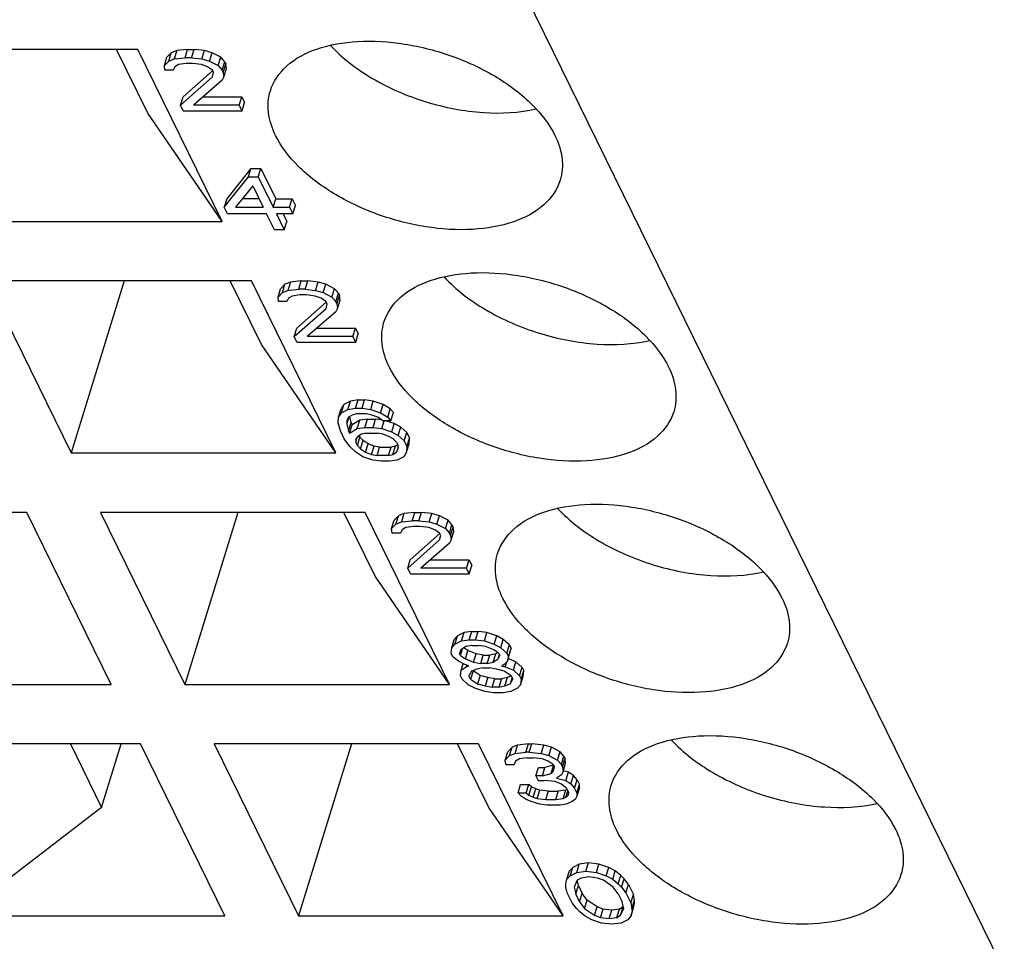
# Model space of a CAD drawing. Header units: millimetres. Extents: x 0 to 594, y 0 to 420.
# Tile 90 of 236: x 339 to 345, y 34 to 40. Entities that reach past the tile are written whole.
import ezdxf

# ---------------------------------------------------------------- set-up
doc = ezdxf.new("R2010")
doc.units = ezdxf.units.MM
doc.header["$LTSCALE"] = 32.67
doc.layers.get('0').update_dxf_attribs({"linetype": 'CONTINUOUS'})

msp = doc.modelspace()

# ---------------------------------------------------------------- linework, layer by layer
at = {"color": 7, "linetype": 'CONTINUOUS'}
for p, q in [((334.27903, 55.75266), (347.09079, 29.64504)), ((339.60562, 39.61152), (337.94772, 39.61152)), ((339.66871, 39.21294), (339.47312, 39.61152)), ((340.13436, 38.53406), (339.60562, 39.61152)), ((339.84959, 39.60446), (339.81557, 39.59036)), ((339.84959, 39.60446), (339.83345, 39.55224)), ((339.91776, 39.61152), (339.84959, 39.60446)), ((339.90163, 39.5593), (339.91776, 39.61152)), ((339.91776, 39.61152), (339.9587, 39.61152)), ((339.94256, 39.5593), (339.9587, 39.61152)), ((340.02356, 39.60446), (339.9587, 39.61152)), ((340.00743, 39.55224), (340.02356, 39.60446)), ((340.07142, 39.59036), (340.02356, 39.60446)), ((339.77235, 39.50992), (339.78848, 39.56214)), ((339.77235, 39.50992), (339.79944, 39.53813)), ((339.81557, 39.59036), (339.78848, 39.56214)), ((339.79944, 39.53813), (339.81557, 39.59036)), ((339.79944, 39.53813), (339.83345, 39.55224)), ((339.83345, 39.55224), (339.90163, 39.5593)), ((339.94256, 39.5593), (339.90163, 39.5593)), ((339.94256, 39.5593), (340.00743, 39.55224)), ((340.00743, 39.55224), (340.05529, 39.53813)), ((340.05529, 39.53813), (340.07142, 39.59036)), ((340.05529, 39.53813), (340.11007, 39.50992)), ((340.12621, 39.56214), (340.07142, 39.59036)), ((340.11007, 39.50992), (340.12621, 39.56214)), ((340.15029, 39.53393), (340.12621, 39.56214)), ((339.77596, 39.48171), (339.77235, 39.50992)), ((339.82713, 39.48171), (339.77596, 39.48171)), ((339.83721, 39.50287), (339.82713, 39.48171)), ((339.86099, 39.51697), (339.83721, 39.50287)), ((339.9087, 39.52403), (339.86099, 39.51697)), ((340.07432, 39.4785), (339.88917, 39.31526)), ((339.94963, 39.52403), (339.9087, 39.52403)), ((340.00427, 39.51697), (339.94963, 39.52403)), ((340.04189, 39.50287), (340.00427, 39.51697)), ((340.07274, 39.48171), (340.04189, 39.50287)), ((340.07967, 39.4676), (340.07274, 39.48171)), ((340.11007, 39.50992), (340.13415, 39.48171)), ((340.13415, 39.48171), (340.15029, 39.53393)), ((340.14107, 39.4676), (340.13415, 39.48171)), ((340.14107, 39.4676), (340.15721, 39.51982)), ((340.14468, 39.43938), (340.16082, 39.4916)), ((340.15029, 39.53393), (340.15721, 39.51982)), ((340.16082, 39.4916), (340.15721, 39.51982)), ((339.87303, 39.26304), (340.07304, 39.43938)), ((340.1346, 39.41822), (339.9549, 39.26304)), ((340.07304, 39.43938), (340.07967, 39.4676)), ((340.14468, 39.43938), (340.1346, 39.41822)), ((340.14107, 39.4676), (340.14468, 39.43938)), ((339.87303, 39.26304), (339.88917, 39.31526)), ((340.01537, 39.31526), (340.25759, 39.31526)), ((340.24145, 39.26304), (340.25759, 39.31526)), ((340.25759, 39.31526), (340.2749, 39.27999)), ((339.89034, 39.22777), (339.87303, 39.26304)), ((340.24145, 39.26304), (339.9549, 39.26304)), ((340.25876, 39.22777), (340.24145, 39.26304)), ((340.25876, 39.22777), (340.2749, 39.27999)), ((340.13436, 38.53406), (339.66871, 39.21294)), ((339.89034, 39.22777), (340.25876, 39.22777)), ((340.31452, 38.86559), (340.16236, 38.67514)), ((340.29838, 38.81336), (340.31452, 38.86559)), ((340.31452, 38.86559), (340.37592, 38.86559)), ((340.35978, 38.81336), (340.37592, 38.86559)), ((340.37592, 38.86559), (340.46938, 38.67514)), ((340.14622, 38.62291), (340.29838, 38.81336)), ((340.29838, 38.81336), (340.35978, 38.81336)), ((340.35978, 38.81336), (340.45324, 38.62291)), ((340.32607, 38.75693), (340.21786, 38.62291)), ((340.32607, 38.75693), (340.39184, 38.62291)), ((340.16236, 38.67514), (340.14622, 38.62291)), ((340.36621, 38.67514), (340.26002, 38.67514)), ((340.45324, 38.62291), (340.46938, 38.67514)), ((340.46938, 38.67514), (340.57172, 38.67514)), ((340.55558, 38.62291), (340.57172, 38.67514)), ((340.57172, 38.67514), (340.59249, 38.63281)), ((340.16699, 38.58059), (340.14622, 38.62291)), ((340.21786, 38.62291), (340.39184, 38.62291)), ((340.45324, 38.62291), (340.55558, 38.62291)), ((340.55558, 38.62291), (340.57635, 38.58059)), ((340.57635, 38.58059), (340.59249, 38.63281)), ((340.41261, 38.58059), (340.16699, 38.58059)), ((340.46107, 38.48184), (340.41261, 38.58059)), ((340.57635, 38.58059), (340.47401, 38.58059)), ((340.47401, 38.58059), (340.52247, 38.48184)), ((340.51577, 38.58059), (340.53861, 38.53406)), ((338.47646, 38.53406), (340.13436, 38.53406)), ((340.52247, 38.48184), (340.53861, 38.53406)), ((340.52247, 38.48184), (340.46107, 38.48184)), ((340.31738, 38.16109), (338.65948, 38.16109)), ((338.65948, 38.16109), (339.18822, 37.08364)), ((339.52118, 38.16109), (339.18822, 37.08364)), ((340.38048, 37.76252), (340.18488, 38.16109)), ((340.84612, 37.08364), (340.31738, 38.16109)), ((340.52734, 38.13993), (340.50025, 38.11172)), ((340.5112, 38.08771), (340.52734, 38.13993)), ((340.56135, 38.15404), (340.52734, 38.13993)), ((340.56135, 38.15404), (340.54521, 38.10182)), ((340.62953, 38.16109), (340.56135, 38.15404)), ((340.61339, 38.10887), (340.62953, 38.16109)), ((340.62953, 38.16109), (340.67046, 38.16109)), ((340.65433, 38.10887), (340.67046, 38.16109)), ((340.73533, 38.15404), (340.67046, 38.16109)), ((340.71919, 38.10182), (340.73533, 38.15404)), ((340.78319, 38.13993), (340.73533, 38.15404)), ((340.76705, 38.08771), (340.78319, 38.13993)), ((340.83797, 38.11172), (340.78319, 38.13993)), ((340.48411, 38.0595), (340.50025, 38.11172)), ((340.48411, 38.0595), (340.5112, 38.08771)), ((340.48772, 38.03128), (340.48411, 38.0595)), ((340.5112, 38.08771), (340.54521, 38.10182)), ((340.54521, 38.10182), (340.61339, 38.10887)), ((340.57275, 38.06655), (340.54898, 38.05244)), ((340.62046, 38.0736), (340.57275, 38.06655)), ((340.65433, 38.10887), (340.61339, 38.10887)), ((340.6614, 38.0736), (340.62046, 38.0736)), ((340.65433, 38.10887), (340.71919, 38.10182)), ((340.71603, 38.06655), (340.6614, 38.0736)), ((340.75366, 38.05244), (340.71603, 38.06655)), ((340.71919, 38.10182), (340.76705, 38.08771)), ((340.76705, 38.08771), (340.82183, 38.0595)), ((340.82183, 38.0595), (340.83797, 38.11172)), ((340.82183, 38.0595), (340.84591, 38.03128)), ((340.86205, 38.0835), (340.83797, 38.11172)), ((340.84591, 38.03128), (340.86205, 38.0835)), ((340.85283, 38.01717), (340.86897, 38.0694)), ((340.86205, 38.0835), (340.86897, 38.0694)), ((340.87258, 38.04118), (340.86897, 38.0694)), ((340.53889, 38.03128), (340.48772, 38.03128)), ((340.54898, 38.05244), (340.53889, 38.03128)), ((340.78608, 38.02808), (340.60093, 37.86484)), ((340.78451, 38.03128), (340.75366, 38.05244)), ((340.79143, 38.01717), (340.78451, 38.03128)), ((340.78481, 37.98896), (340.79143, 38.01717)), ((340.85283, 38.01717), (340.84591, 38.03128)), ((340.85283, 38.01717), (340.85645, 37.98896)), ((340.85645, 37.98896), (340.87258, 38.04118)), ((340.58479, 37.81262), (340.78481, 37.98896)), ((340.84636, 37.9678), (340.66667, 37.81262)), ((340.85645, 37.98896), (340.84636, 37.9678)), ((340.58479, 37.81262), (340.60093, 37.86484)), ((340.6021, 37.77735), (340.58479, 37.81262)), ((340.95322, 37.81262), (340.66667, 37.81262)), ((340.72714, 37.86484), (340.96936, 37.86484)), ((340.95322, 37.81262), (340.96936, 37.86484)), ((340.97052, 37.77735), (340.95322, 37.81262)), ((340.96936, 37.86484), (340.98666, 37.82957)), ((340.97052, 37.77735), (340.98666, 37.82957)), ((340.84612, 37.08364), (340.38048, 37.76252)), ((340.6021, 37.77735), (340.97052, 37.77735)), ((340.89685, 37.38695), (340.87999, 37.35873)), ((340.88071, 37.33473), (340.89685, 37.38695)), ((340.93763, 37.40811), (340.89685, 37.38695)), ((340.9215, 37.35589), (340.93763, 37.40811)), ((340.98534, 37.41516), (340.93763, 37.40811)), ((340.96921, 37.36294), (340.98534, 37.41516)), ((340.98534, 37.41516), (341.02628, 37.41516)), ((341.01014, 37.36294), (341.02628, 37.41516)), ((341.08091, 37.40811), (341.02628, 37.41516)), ((341.06477, 37.35589), (341.08091, 37.40811)), ((341.14247, 37.38695), (341.08091, 37.40811)), ((341.12633, 37.33473), (341.14247, 37.38695)), ((341.18701, 37.35873), (341.14247, 37.38695)), ((340.86386, 37.30651), (340.87999, 37.35873)), ((340.86386, 37.30651), (340.88071, 37.33473)), ((340.88071, 37.33473), (340.9215, 37.35589)), ((340.9215, 37.35589), (340.96921, 37.36294)), ((340.94904, 37.32062), (340.92526, 37.30651)), ((340.97628, 37.32767), (340.94904, 37.32062)), ((340.96921, 37.36294), (341.01014, 37.36294)), ((341.03768, 37.32767), (340.97628, 37.32767)), ((341.01014, 37.36294), (341.06477, 37.35589)), ((341.07185, 37.32062), (341.03768, 37.32767)), ((341.06477, 37.35589), (341.12633, 37.33473)), ((341.10947, 37.30651), (341.07185, 37.32062)), ((341.12633, 37.33473), (341.17088, 37.30651)), ((341.17088, 37.30651), (341.18701, 37.35873)), ((341.20763, 37.33757), (341.18701, 37.35873)), ((341.19149, 37.28535), (341.20763, 37.33757)), ((340.86069, 37.27124), (340.86386, 37.30651)), ((340.87469, 37.22187), (340.86069, 37.27124)), ((340.92526, 37.30651), (340.91518, 37.28535)), ((340.91518, 37.28535), (340.91533, 37.26419)), ((340.91533, 37.26419), (340.92911, 37.3088)), ((340.91533, 37.26419), (340.92586, 37.22187)), ((340.92586, 37.22187), (340.942, 37.27409)), ((340.93278, 37.20776), (340.94892, 37.25998)), ((340.942, 37.27409), (340.93281, 37.31099)), ((340.942, 37.27409), (340.94892, 37.25998)), ((340.99648, 37.2882), (340.94892, 37.25998)), ((340.98034, 37.23597), (340.99648, 37.2882)), ((341.04419, 37.29525), (340.99648, 37.2882)), ((341.02805, 37.24303), (341.04419, 37.29525)), ((341.04419, 37.29525), (341.09536, 37.29525)), ((341.07922, 37.24303), (341.09536, 37.29525)), ((341.13297, 37.29039), (341.09536, 37.29525)), ((341.14032, 37.28535), (341.10947, 37.30651)), ((341.13385, 37.23597), (341.14911, 37.28535)), ((341.19149, 37.28535), (341.14032, 37.28535)), ((341.21154, 37.26703), (341.15827, 37.28535)), ((341.17088, 37.30651), (341.19149, 37.28535)), ((341.21154, 37.26703), (341.19541, 37.21481)), ((341.25263, 37.24587), (341.21154, 37.26703)), ((340.89892, 37.17249), (340.87469, 37.22187)), ((340.92586, 37.22187), (340.93278, 37.20776)), ((340.93278, 37.20776), (340.98034, 37.23597)), ((340.98034, 37.23597), (341.02805, 37.24303)), ((341.00788, 37.20071), (340.9841, 37.1866)), ((341.03512, 37.20776), (341.00788, 37.20071)), ((341.02805, 37.24303), (341.07922, 37.24303)), ((341.03512, 37.20776), (341.10676, 37.20776)), ((341.07922, 37.24303), (341.13385, 37.23597)), ((341.14093, 37.20071), (341.10676, 37.20776)), ((341.13385, 37.23597), (341.19541, 37.21481)), ((341.17855, 37.1866), (341.14093, 37.20071)), ((341.19541, 37.21481), (341.23649, 37.19365)), ((341.23649, 37.19365), (341.25263, 37.24587)), ((341.29041, 37.2106), (341.25263, 37.24587)), ((341.27427, 37.15838), (341.29041, 37.2106)), ((341.29041, 37.2106), (341.30771, 37.17534)), ((340.93339, 37.12311), (340.89892, 37.17249)), ((340.9841, 37.1866), (340.97056, 37.17249)), ((340.97056, 37.17249), (340.97071, 37.15133)), ((340.97071, 37.15133), (340.98042, 37.18276)), ((340.98109, 37.13017), (340.97071, 37.15133)), ((340.98109, 37.13017), (340.99723, 37.18239)), ((340.99267, 37.19168), (340.99723, 37.18239)), ((341.01785, 37.16123), (340.99723, 37.18239)), ((341.00171, 37.10901), (341.01785, 37.16123)), ((341.0487, 37.14007), (341.01785, 37.16123)), ((341.03256, 37.08785), (341.0487, 37.14007)), ((341.08633, 37.12596), (341.0487, 37.14007)), ((341.20594, 37.17249), (341.17855, 37.1866)), ((341.22656, 37.15133), (341.20594, 37.17249)), ((341.23458, 37.13498), (341.21937, 37.12596)), ((341.22656, 37.15133), (341.23694, 37.13017)), ((341.23649, 37.19365), (341.27427, 37.15838)), ((341.27427, 37.15838), (341.29158, 37.12311)), ((341.28842, 37.08785), (341.30455, 37.14007)), ((341.29158, 37.12311), (341.30771, 37.17534)), ((341.30455, 37.14007), (341.30771, 37.17534)), ((339.18822, 37.08364), (340.84612, 37.08364)), ((340.97116, 37.08785), (340.93339, 37.12311)), ((341.01571, 37.05963), (340.97116, 37.08785)), ((340.98109, 37.13017), (341.00171, 37.10901)), ((341.00171, 37.10901), (341.03256, 37.08785)), ((341.03256, 37.08785), (341.07019, 37.07374)), ((341.07019, 37.07374), (341.08633, 37.12596)), ((341.07019, 37.07374), (341.10435, 37.06668)), ((341.12049, 37.11891), (341.08633, 37.12596)), ((341.10435, 37.06668), (341.12049, 37.11891)), ((341.12049, 37.11891), (341.19213, 37.11891)), ((341.17599, 37.06668), (341.19213, 37.11891)), ((341.17599, 37.06668), (341.20323, 37.07374)), ((341.21937, 37.12596), (341.19213, 37.11891)), ((341.20323, 37.07374), (341.21937, 37.12596)), ((341.20323, 37.07374), (341.22701, 37.08785)), ((341.23702, 37.12022), (341.22701, 37.08785)), ((341.22701, 37.08785), (341.23709, 37.10901)), ((341.23709, 37.10901), (341.23694, 37.13017)), ((341.28842, 37.08785), (341.27156, 37.05963)), ((341.29158, 37.12311), (341.28842, 37.08785)), ((341.07726, 37.03847), (341.01571, 37.05963)), ((341.13189, 37.03142), (341.07726, 37.03847)), ((341.17599, 37.06668), (341.10435, 37.06668)), ((341.18306, 37.03142), (341.13189, 37.03142)), ((341.23077, 37.03847), (341.18306, 37.03142)), ((341.27156, 37.05963), (341.23077, 37.03847)), ((338.91071, 36.71067), (337.25281, 36.71067)), ((339.43945, 35.63321), (338.91071, 36.71067)), ((341.02915, 36.71067), (339.37124, 36.71067)), ((339.37124, 36.71067), (339.89998, 35.63321)), ((340.23294, 36.71067), (339.89998, 35.63321)), ((341.09224, 36.3121), (340.89665, 36.71067)), ((341.55789, 35.63321), (341.02915, 36.71067)), ((341.27312, 36.70362), (341.2391, 36.68951)), ((341.27312, 36.70362), (341.25698, 36.6514)), ((341.34129, 36.71067), (341.27312, 36.70362)), ((341.32515, 36.65845), (341.34129, 36.71067)), ((341.34129, 36.71067), (341.38223, 36.71067)), ((341.36609, 36.65845), (341.38223, 36.71067)), ((341.44709, 36.70362), (341.38223, 36.71067)), ((341.43096, 36.6514), (341.44709, 36.70362)), ((341.49495, 36.68951), (341.44709, 36.70362)), ((341.19587, 36.60907), (341.21201, 36.6613)), ((341.2391, 36.68951), (341.21201, 36.6613)), ((341.22296, 36.63729), (341.2391, 36.68951)), ((341.22296, 36.63729), (341.25698, 36.6514)), ((341.25698, 36.6514), (341.32515, 36.65845)), ((341.36609, 36.65845), (341.32515, 36.65845)), ((341.36609, 36.65845), (341.43096, 36.6514)), ((341.43096, 36.6514), (341.47881, 36.63729)), ((341.47881, 36.63729), (341.49495, 36.68951)), ((341.54973, 36.6613), (341.49495, 36.68951)), ((341.5336, 36.60907), (341.54973, 36.6613)), ((341.57381, 36.63308), (341.54973, 36.6613)), ((341.19587, 36.60907), (341.22296, 36.63729)), ((341.19949, 36.58086), (341.19587, 36.60907)), ((341.25066, 36.58086), (341.19949, 36.58086)), ((341.26074, 36.60202), (341.25066, 36.58086)), ((341.28452, 36.61613), (341.26074, 36.60202)), ((341.33223, 36.62318), (341.28452, 36.61613)), ((341.49785, 36.57765), (341.3127, 36.41441)), ((341.37316, 36.62318), (341.33223, 36.62318)), ((341.42779, 36.61613), (341.37316, 36.62318)), ((341.46542, 36.60202), (341.42779, 36.61613)), ((341.49627, 36.58086), (341.46542, 36.60202)), ((341.47881, 36.63729), (341.5336, 36.60907)), ((341.5032, 36.56675), (341.49627, 36.58086)), ((341.5336, 36.60907), (341.55768, 36.58086)), ((341.55768, 36.58086), (341.57381, 36.63308)), ((341.5646, 36.56675), (341.55768, 36.58086)), ((341.5646, 36.56675), (341.58074, 36.61897)), ((341.56821, 36.53854), (341.58435, 36.59076)), ((341.57381, 36.63308), (341.58074, 36.61897)), ((341.58435, 36.59076), (341.58074, 36.61897)), ((341.29656, 36.36219), (341.49657, 36.53854)), ((341.55813, 36.51737), (341.37843, 36.36219)), ((341.49657, 36.53854), (341.5032, 36.56675)), ((341.56821, 36.53854), (341.55813, 36.51737)), ((341.5646, 36.56675), (341.56821, 36.53854)), ((341.29656, 36.36219), (341.3127, 36.41441)), ((341.4389, 36.41441), (341.68112, 36.41441)), ((341.66498, 36.36219), (341.68112, 36.41441)), ((341.68112, 36.41441), (341.69843, 36.37915)), ((341.31386, 36.32692), (341.29656, 36.36219)), ((341.66498, 36.36219), (341.37843, 36.36219)), ((341.68229, 36.32692), (341.66498, 36.36219)), ((341.68229, 36.32692), (341.69843, 36.37915)), ((341.55789, 35.63321), (341.09224, 36.3121)), ((341.31386, 36.32692), (341.68229, 36.32692)), ((341.69711, 35.96474), (341.6494, 35.95769)), ((341.68097, 35.91252), (341.69711, 35.96474)), ((341.69711, 35.96474), (341.73804, 35.96474)), ((341.72191, 35.91252), (341.73804, 35.96474)), ((341.79268, 35.95769), (341.73804, 35.96474)), ((341.57216, 35.86314), (341.5883, 35.91536)), ((341.60861, 35.93652), (341.5883, 35.91536)), ((341.59248, 35.8843), (341.60861, 35.93652)), ((341.59248, 35.8843), (341.63326, 35.90546)), ((341.6494, 35.95769), (341.60861, 35.93652)), ((341.63326, 35.90546), (341.6494, 35.95769)), ((341.63326, 35.90546), (341.68097, 35.91252)), ((341.68097, 35.91252), (341.72191, 35.91252)), ((341.72191, 35.91252), (341.77654, 35.90546)), ((341.77654, 35.90546), (341.79268, 35.95769)), ((341.77654, 35.90546), (341.83809, 35.8843)), ((341.85423, 35.93652), (341.79268, 35.95769)), ((341.83809, 35.8843), (341.85423, 35.93652)), ((341.89532, 35.91536), (341.85423, 35.93652)), ((341.87918, 35.86314), (341.89532, 35.91536)), ((341.93309, 35.88009), (341.89532, 35.91536)), ((341.569, 35.82787), (341.57216, 35.86314)), ((341.57216, 35.86314), (341.59248, 35.8843)), ((341.63025, 35.84903), (341.62017, 35.82787)), ((341.62709, 35.81377), (341.6401, 35.85585)), ((341.6608, 35.8702), (341.63025, 35.84903)), ((341.67408, 35.84483), (341.64901, 35.86202)), ((341.65794, 35.7926), (341.67408, 35.84483)), ((341.69828, 35.87725), (341.6608, 35.8702)), ((341.7254, 35.82366), (341.67408, 35.84483)), ((341.69828, 35.87725), (341.73921, 35.87725)), ((341.78361, 35.8702), (341.73921, 35.87725)), ((341.83493, 35.84903), (341.78361, 35.8702)), ((341.86578, 35.82787), (341.83493, 35.84903)), ((341.83809, 35.8843), (341.87918, 35.86314)), ((341.87918, 35.86314), (341.91695, 35.82787)), ((341.91695, 35.82787), (341.93309, 35.88009)), ((341.92734, 35.80671), (341.94348, 35.85893)), ((341.93309, 35.88009), (341.94348, 35.85893)), ((341.93685, 35.83072), (341.94348, 35.85893)), ((341.57938, 35.80671), (341.569, 35.82787)), ((341.6137, 35.7785), (341.57938, 35.80671)), ((341.65478, 35.75734), (341.6137, 35.7785)), ((341.62709, 35.81377), (341.62017, 35.82787)), ((341.62709, 35.81377), (341.65794, 35.7926)), ((341.65794, 35.7926), (341.70926, 35.77144)), ((341.70926, 35.77144), (341.7254, 35.82366)), ((341.7698, 35.81661), (341.7254, 35.82366)), ((341.75366, 35.76439), (341.7698, 35.81661)), ((341.7698, 35.81661), (341.81073, 35.81661)), ((341.7946, 35.76439), (341.81073, 35.81661)), ((341.84821, 35.82366), (341.81073, 35.81661)), ((341.83207, 35.77144), (341.84821, 35.82366)), ((341.83207, 35.77144), (341.86262, 35.7926)), ((341.86001, 35.83184), (341.84821, 35.82366)), ((341.86262, 35.7926), (341.87053, 35.8182)), ((341.86262, 35.7926), (341.87271, 35.81377)), ((341.86578, 35.82787), (341.87271, 35.81377)), ((341.92072, 35.7785), (341.9004, 35.75734)), ((341.91695, 35.82787), (341.92734, 35.80671)), ((341.92072, 35.7785), (341.93685, 35.83072)), ((341.92734, 35.80671), (341.92072, 35.7785)), ((341.97478, 35.77429), (341.92567, 35.79454)), ((341.62799, 35.6868), (341.63115, 35.72207)), ((341.63115, 35.72207), (341.6438, 35.76299)), ((341.63115, 35.72207), (341.66171, 35.74323)), ((341.67871, 35.75028), (341.65478, 35.75734)), ((341.66512, 35.75429), (341.66171, 35.74323)), ((341.66171, 35.74323), (341.67871, 35.75028)), ((341.69602, 35.71501), (341.67916, 35.6868)), ((341.70569, 35.71786), (341.68955, 35.66564)), ((341.73003, 35.72912), (341.69602, 35.71501)), ((341.70521, 35.71883), (341.70569, 35.71786)), ((341.75023, 35.68964), (341.70569, 35.71786)), ((341.70926, 35.77144), (341.75366, 35.76439)), ((341.76751, 35.73617), (341.73003, 35.72912)), ((341.7946, 35.76439), (341.75366, 35.76439)), ((341.76751, 35.73617), (341.80844, 35.73617)), ((341.7946, 35.76439), (341.83207, 35.77144)), ((341.85284, 35.72912), (341.80844, 35.73617)), ((341.9007, 35.71501), (341.85284, 35.72912)), ((341.9004, 35.75734), (341.88339, 35.75028)), ((341.88339, 35.75028), (341.90732, 35.74323)), ((341.94525, 35.6868), (341.9007, 35.71501)), ((341.90732, 35.74323), (341.91704, 35.77466)), ((341.90732, 35.74323), (341.95864, 35.72207)), ((341.95864, 35.72207), (341.97478, 35.77429)), ((341.95864, 35.72207), (341.99642, 35.6868)), ((342.01256, 35.73902), (341.97478, 35.77429)), ((341.99642, 35.6868), (342.01256, 35.73902)), ((342.0068, 35.66564), (342.02294, 35.71786)), ((342.01256, 35.73902), (342.02294, 35.71786)), ((342.01978, 35.68259), (342.02294, 35.71786)), ((341.63838, 35.66564), (341.62799, 35.6868)), ((341.67615, 35.63037), (341.63838, 35.66564)), ((341.68955, 35.66564), (341.67916, 35.6868)), ((341.68955, 35.66564), (341.7341, 35.63742)), ((341.75023, 35.68964), (341.7341, 35.63742)), ((341.79809, 35.67554), (341.75023, 35.68964)), ((341.79809, 35.67554), (341.78195, 35.62331)), ((341.84249, 35.66848), (341.79809, 35.67554)), ((341.82635, 35.61626), (341.84249, 35.66848)), ((341.84249, 35.66848), (341.88343, 35.66848)), ((341.88343, 35.66848), (341.86729, 35.61626)), ((341.9209, 35.67554), (341.88343, 35.66848)), ((341.90476, 35.62331), (341.9209, 35.67554)), ((341.94566, 35.68581), (341.9209, 35.67554)), ((341.95064, 35.67581), (341.93878, 35.63742)), ((341.93878, 35.63742), (341.95563, 35.66564)), ((341.94525, 35.6868), (341.95563, 35.66564)), ((341.99642, 35.6868), (342.0068, 35.66564)), ((342.00364, 35.63037), (342.01978, 35.68259)), ((342.0068, 35.66564), (342.00364, 35.63037)), ((337.78155, 35.63321), (339.43945, 35.63321)), ((339.89998, 35.63321), (341.55789, 35.63321)), ((341.71724, 35.60921), (341.67615, 35.63037)), ((341.77879, 35.58805), (341.71724, 35.60921)), ((341.7341, 35.63742), (341.78195, 35.62331)), ((341.78195, 35.62331), (341.82635, 35.61626)), ((341.86729, 35.61626), (341.82635, 35.61626)), ((341.86729, 35.61626), (341.90476, 35.62331)), ((341.90476, 35.62331), (341.93878, 35.63742)), ((341.98332, 35.60921), (341.94254, 35.58805)), ((342.00364, 35.63037), (341.98332, 35.60921)), ((341.83343, 35.58099), (341.77879, 35.58805)), ((341.89483, 35.58099), (341.83343, 35.58099)), ((341.94254, 35.58805), (341.89483, 35.58099)), ((339.62248, 35.26025), (337.96458, 35.26025)), ((339.18295, 35.26025), (339.37854, 34.86167)), ((339.37854, 34.86167), (339.50171, 35.26025)), ((340.15122, 34.18279), (339.62248, 35.26025)), ((341.74091, 35.26025), (340.08301, 35.26025)), ((340.08301, 35.26025), (340.61175, 34.18279)), ((340.94471, 35.26025), (340.61175, 34.18279)), ((341.804, 34.86167), (341.60841, 35.26025)), ((342.26965, 34.18279), (341.74091, 35.26025)), ((341.95087, 35.23909), (341.92378, 35.21087)), ((341.93473, 35.18687), (341.95087, 35.23909)), ((341.98488, 35.25319), (341.95087, 35.23909)), ((341.96874, 35.20097), (341.98488, 35.25319)), ((342.05306, 35.26025), (341.98488, 35.25319)), ((342.03692, 35.20803), (342.05306, 35.26025)), ((342.05306, 35.26025), (342.07352, 35.26025)), ((342.05739, 35.20803), (342.07352, 35.26025)), ((342.14862, 35.25319), (342.07352, 35.26025)), ((342.13249, 35.20097), (342.14862, 35.25319)), ((342.19648, 35.23909), (342.14862, 35.25319)), ((342.18034, 35.18687), (342.19648, 35.23909)), ((342.25126, 35.21087), (342.19648, 35.23909)), ((341.90764, 35.15865), (341.92378, 35.21087)), ((341.90764, 35.15865), (341.93473, 35.18687)), ((341.91125, 35.13044), (341.90764, 35.15865)), ((341.93473, 35.18687), (341.96874, 35.20097)), ((341.96874, 35.20097), (342.03692, 35.20803)), ((341.99628, 35.1657), (341.9725, 35.1516)), ((342.04399, 35.17276), (341.99628, 35.1657)), ((342.05739, 35.20803), (342.03692, 35.20803)), ((342.04399, 35.17276), (342.08493, 35.17276)), ((342.05739, 35.20803), (342.13249, 35.20097)), ((342.13956, 35.1657), (342.08493, 35.17276)), ((342.13249, 35.20097), (342.18034, 35.18687)), ((342.17718, 35.1516), (342.13956, 35.1657)), ((342.18034, 35.18687), (342.23513, 35.15865)), ((342.23513, 35.15865), (342.25126, 35.21087)), ((342.23513, 35.15865), (342.25921, 35.13044)), ((342.27534, 35.18266), (342.25126, 35.21087)), ((342.25921, 35.13044), (342.27534, 35.18266)), ((342.26613, 35.11633), (342.28227, 35.16855)), ((342.27534, 35.18266), (342.28227, 35.16855)), ((342.28588, 35.14033), (342.28227, 35.16855)), ((341.91125, 35.13044), (341.96242, 35.13044)), ((341.9725, 35.1516), (341.96242, 35.13044)), ((342.09938, 35.0599), (342.11551, 35.11212)), ((342.11551, 35.11212), (342.15645, 35.11212)), ((342.14031, 35.0599), (342.15645, 35.11212)), ((342.21019, 35.12604), (342.15645, 35.11212)), ((342.20804, 35.13044), (342.17718, 35.1516)), ((342.19479, 35.07401), (342.21061, 35.12519)), ((342.20804, 35.13044), (342.21496, 35.11633)), ((342.20834, 35.08811), (342.21496, 35.11633)), ((342.26613, 35.11633), (342.25921, 35.13044)), ((342.26613, 35.11633), (342.26974, 35.08811)), ((342.26974, 35.08811), (342.28588, 35.14033)), ((342.14031, 35.0599), (342.09938, 35.0599)), ((342.09938, 35.0599), (342.11322, 35.03168)), ((342.14031, 35.0599), (342.19479, 35.07401)), ((342.19479, 35.07401), (342.20834, 35.08811)), ((342.25966, 35.06695), (342.22911, 35.04579)), ((342.22911, 35.04579), (342.2872, 35.03168)), ((342.26974, 35.08811), (342.25966, 35.06695)), ((342.30334, 35.0839), (342.27088, 35.09179)), ((342.2872, 35.03168), (342.30334, 35.0839)), ((342.33419, 35.06274), (342.30334, 35.0839)), ((342.31805, 35.01052), (342.33419, 35.06274)), ((342.35827, 35.03453), (342.33419, 35.06274)), ((341.98755, 34.95409), (342.00369, 35.00631)), ((342.00369, 35.00631), (342.05486, 35.00631)), ((342.03872, 34.95409), (342.05486, 35.00631)), ((342.07202, 34.99221), (342.05486, 35.00631)), ((342.05588, 34.93998), (342.07202, 34.99221)), ((342.09941, 34.9781), (342.07202, 34.99221)), ((342.08327, 34.92588), (342.09941, 34.9781)), ((342.12334, 34.97105), (342.09941, 34.9781)), ((342.11322, 35.03168), (342.15416, 35.03168)), ((342.21902, 35.02463), (342.15416, 35.03168)), ((342.25665, 35.01052), (342.21902, 35.02463)), ((342.29096, 34.98231), (342.25665, 35.01052)), ((342.2949, 34.97429), (342.28708, 34.97105)), ((342.2872, 35.03168), (342.31805, 35.01052)), ((342.29096, 34.98231), (342.30481, 34.95409)), ((342.31805, 35.01052), (342.34213, 34.98231)), ((342.34213, 34.98231), (342.35827, 35.03453)), ((342.35598, 34.95409), (342.34213, 34.98231)), ((342.35598, 34.95409), (342.37212, 35.00631)), ((342.37227, 34.98515), (342.35613, 34.93293)), ((342.35827, 35.03453), (342.37212, 35.00631)), ((342.37227, 34.98515), (342.37212, 35.00631)), ((341.98755, 34.95409), (342.03872, 34.95409)), ((342.00817, 34.93293), (341.98755, 34.95409)), ((342.03902, 34.91177), (342.00817, 34.93293)), ((342.03872, 34.95409), (342.05588, 34.93998)), ((342.07665, 34.89766), (342.03902, 34.91177)), ((342.05588, 34.93998), (342.08327, 34.92588)), ((342.08327, 34.92588), (342.1072, 34.91882)), ((342.1072, 34.91882), (342.12334, 34.97105)), ((342.1072, 34.91882), (342.16183, 34.91177)), ((342.17797, 34.96399), (342.12334, 34.97105)), ((342.16183, 34.91177), (342.17797, 34.96399)), ((342.16183, 34.91177), (342.22324, 34.91177)), ((342.17797, 34.96399), (342.23937, 34.96399)), ((342.23937, 34.96399), (342.22324, 34.91177)), ((342.22324, 34.91177), (342.27094, 34.91882)), ((342.28708, 34.97105), (342.23937, 34.96399)), ((342.27094, 34.91882), (342.28708, 34.97105)), ((342.27094, 34.91882), (342.28795, 34.92588)), ((342.28795, 34.92588), (342.29981, 34.96427)), ((342.28795, 34.92588), (342.3015, 34.93998)), ((342.3015, 34.93998), (342.30481, 34.95409)), ((342.34604, 34.91177), (342.32227, 34.89766)), ((342.35613, 34.93293), (342.34604, 34.91177)), ((342.35598, 34.95409), (342.35613, 34.93293)), ((339.37854, 34.86167), (338.49332, 34.18279)), ((342.26965, 34.18279), (341.804, 34.86167)), ((342.12451, 34.88355), (342.07665, 34.89766)), ((342.16891, 34.8765), (342.12451, 34.88355)), ((342.25078, 34.8765), (342.16891, 34.8765)), ((342.28825, 34.88355), (342.25078, 34.8765)), ((342.32227, 34.89766), (342.28825, 34.88355)), ((342.33061, 34.4861), (342.31029, 34.46494)), ((342.31447, 34.43388), (342.33061, 34.4861)), ((342.3714, 34.50726), (342.33061, 34.4861)), ((342.35526, 34.45504), (342.3714, 34.50726)), ((342.42934, 34.51432), (342.3714, 34.50726)), ((342.4132, 34.46209), (342.42934, 34.51432)), ((342.49421, 34.50726), (342.42934, 34.51432)), ((342.47807, 34.45504), (342.49421, 34.50726)), ((342.55576, 34.4861), (342.49421, 34.50726)), ((342.53962, 34.43388), (342.55576, 34.4861)), ((342.59685, 34.46494), (342.55576, 34.4861)), ((342.29416, 34.41272), (342.31029, 34.46494)), ((342.29416, 34.41272), (342.31447, 34.43388)), ((342.31447, 34.43388), (342.35526, 34.45504)), ((342.35526, 34.45504), (342.4132, 34.46209)), ((342.3828, 34.41977), (342.35902, 34.40566)), ((342.43051, 34.42683), (342.3828, 34.41977)), ((342.4132, 34.46209), (342.47807, 34.45504)), ((342.48514, 34.41977), (342.43051, 34.42683)), ((342.47807, 34.45504), (342.53962, 34.43388)), ((342.52277, 34.40566), (342.48514, 34.41977)), ((342.53962, 34.43388), (342.58071, 34.41272)), ((342.58071, 34.41272), (342.59685, 34.46494)), ((342.63116, 34.43673), (342.59685, 34.46494)), ((342.61502, 34.3845), (342.63116, 34.43673)), ((342.65178, 34.41556), (342.63116, 34.43673)), ((342.28753, 34.3845), (342.29416, 34.41272)), ((342.28768, 34.36334), (342.28753, 34.3845)), ((342.29476, 34.32807), (342.28768, 34.36334)), ((342.35902, 34.40566), (342.33885, 34.36334)), ((342.33885, 34.36334), (342.34939, 34.32102)), ((342.34939, 34.32102), (342.36553, 34.37324)), ((342.36553, 34.37324), (342.35799, 34.40351)), ((342.36553, 34.37324), (342.38976, 34.32387)), ((342.58447, 34.36334), (342.52277, 34.40566)), ((342.58071, 34.41272), (342.61502, 34.3845)), ((342.61547, 34.32102), (342.58447, 34.36334)), ((342.61502, 34.3845), (342.63564, 34.36334)), ((342.63564, 34.36334), (342.65178, 34.41556)), ((342.63564, 34.36334), (342.66318, 34.32807)), ((342.67932, 34.3803), (342.65178, 34.41556)), ((342.66318, 34.32807), (342.67932, 34.3803)), ((342.67932, 34.3803), (342.71047, 34.31681)), ((342.32591, 34.26459), (342.29476, 34.32807)), ((342.37362, 34.27164), (342.34939, 34.32102)), ((342.37362, 34.27164), (342.38976, 34.32387)), ((342.42076, 34.28154), (342.38976, 34.32387)), ((342.61547, 34.32102), (342.6397, 34.27164)), ((342.66318, 34.32807), (342.69434, 34.26459)), ((342.69434, 34.26459), (342.71047, 34.31681)), ((342.71755, 34.28154), (342.71047, 34.31681)), ((342.35345, 34.22932), (342.32591, 34.26459)), ((342.37362, 34.27164), (342.40462, 34.22932)), ((342.40462, 34.22932), (342.42076, 34.28154)), ((342.48247, 34.23922), (342.42076, 34.28154)), ((342.46633, 34.187), (342.48247, 34.23922)), ((342.52009, 34.22511), (342.48247, 34.23922)), ((342.64621, 34.23922), (342.62243, 34.22511)), ((342.63007, 34.187), (342.64621, 34.23922)), ((342.65024, 34.22932), (342.6397, 34.27164)), ((342.64724, 34.24138), (342.64621, 34.23922)), ((342.69434, 34.26459), (342.70141, 34.22932)), ((342.70141, 34.22932), (342.71755, 34.28154)), ((342.70156, 34.20816), (342.7177, 34.26038)), ((342.71108, 34.23217), (342.7177, 34.26038)), ((342.7177, 34.26038), (342.71755, 34.28154)), ((338.49332, 34.18279), (340.15122, 34.18279)), ((340.61175, 34.18279), (342.26965, 34.18279)), ((342.37407, 34.20816), (342.35345, 34.22932)), ((342.40839, 34.17995), (342.37407, 34.20816)), ((342.40462, 34.22932), (342.46633, 34.187)), ((342.44947, 34.15878), (342.40839, 34.17995)), ((342.46633, 34.187), (342.50395, 34.17289)), ((342.50395, 34.17289), (342.52009, 34.22511)), ((342.50395, 34.17289), (342.55858, 34.16584)), ((342.57472, 34.21806), (342.52009, 34.22511)), ((342.55858, 34.16584), (342.57472, 34.21806)), ((342.55858, 34.16584), (342.60629, 34.17289)), ((342.62243, 34.22511), (342.57472, 34.21806)), ((342.60629, 34.17289), (342.62243, 34.22511)), ((342.60629, 34.17289), (342.63007, 34.187)), ((342.63007, 34.187), (342.65024, 34.22932)), ((342.69494, 34.17995), (342.67462, 34.15878)), ((342.69494, 34.17995), (342.71108, 34.23217)), ((342.70156, 34.20816), (342.69494, 34.17995)), ((342.70141, 34.22932), (342.70156, 34.20816)), ((342.51103, 34.13762), (342.44947, 34.15878)), ((342.57589, 34.13057), (342.51103, 34.13762)), ((342.63383, 34.13762), (342.57589, 34.13057)), ((342.67462, 34.15878), (342.63383, 34.13762))]:
    msp.add_line(p, q, dxfattribs=at)
for points, knots in [([(340.43605, 39.35327), (340.45415, 39.41188), (340.5355, 39.52765), (340.7367, 39.62988), (340.99337, 39.67253), (341.28415, 39.654), (341.58067, 39.57698), (341.8534, 39.44885), (342.07491, 39.28299), (342.18369, 39.14414), (342.2187, 39.07279)], [0, 0, 0, 0, 0.0879191, 0.191493, 0.3158255, 0.4569784, 0.6061135, 0.7525171, 0.8860742, 1, 1, 1, 1]), ([(340.81223, 39.63696), (340.88734, 39.55592), (341.0766, 39.4133), (341.40566, 39.27136), (341.75743, 39.20313), (341.99406, 39.21438), (342.10172, 39.23898)], [0, 0, 0, 0, 0.2370078, 0.5000835, 0.7631094, 1, 1, 1, 1]), ([(340.46868, 39.07279), (340.44647, 39.11805), (340.41538, 39.21093), (340.42263, 39.30984), (340.43605, 39.35327)], [0, 0, 0, 0, 0.5258845, 1, 1, 1, 1]), ([(342.25134, 38.7923), (342.23323, 38.7337), (342.15188, 38.61793), (341.95068, 38.51569), (341.69401, 38.47305), (341.40324, 38.49157), (341.10671, 38.5686), (340.83399, 38.69673), (340.61248, 38.86258), (340.5037, 39.00143), (340.46868, 39.07279)], [0, 0, 0, 0, 0.0879191, 0.191493, 0.3158255, 0.4569784, 0.6061135, 0.7525171, 0.8860742, 1, 1, 1, 1]), ([(342.2187, 39.07279), (342.24091, 39.02753), (342.272, 38.93465), (342.26476, 38.83573), (342.25134, 38.7923)], [0, 0, 0, 0, 0.5258845, 1, 1, 1, 1]), ([(341.14781, 37.90285), (341.16592, 37.96146), (341.24727, 38.07723), (341.44847, 38.17946), (341.70514, 38.22211), (341.99591, 38.20358), (342.29244, 38.12656), (342.56516, 37.99842), (342.78667, 37.83257), (342.89545, 37.69372), (342.93047, 37.62237)], [0, 0, 0, 0, 0.0879191, 0.191493, 0.3158255, 0.4569784, 0.6061135, 0.7525171, 0.8860742, 1, 1, 1, 1]), ([(341.52399, 38.18653), (341.59911, 38.1055), (341.78836, 37.96288), (342.11742, 37.82094), (342.46919, 37.7527), (342.70582, 37.76396), (342.81349, 37.78856)], [0, 0, 0, 0, 0.2370078, 0.5000835, 0.7631094, 1, 1, 1, 1]), ([(341.18045, 37.62237), (341.15824, 37.66763), (341.12715, 37.76051), (341.13439, 37.85942), (341.14781, 37.90285)], [0, 0, 0, 0, 0.5258845, 1, 1, 1, 1]), ([(342.9631, 37.34188), (342.945, 37.28328), (342.86365, 37.1675), (342.66245, 37.06527), (342.40578, 37.02263), (342.115, 37.04115), (341.81848, 37.11818), (341.54575, 37.24631), (341.32424, 37.41216), (341.21547, 37.55101), (341.18045, 37.62237)], [0, 0, 0, 0, 0.0879191, 0.191493, 0.3158255, 0.4569784, 0.6061135, 0.7525171, 0.8860742, 1, 1, 1, 1]), ([(342.93047, 37.62237), (342.95268, 37.5771), (342.98377, 37.48422), (342.97652, 37.38531), (342.9631, 37.34188)], [0, 0, 0, 0, 0.5258845, 1, 1, 1, 1]), ([(341.85957, 36.45243), (341.87768, 36.51103), (341.95903, 36.62681), (342.16023, 36.72904), (342.4169, 36.77168), (342.70768, 36.75316), (343.0042, 36.67613), (343.27692, 36.548), (343.49844, 36.38215), (343.60721, 36.2433), (343.64223, 36.17194)], [0, 0, 0, 0, 0.0879191, 0.191493, 0.3158255, 0.4569784, 0.6061135, 0.7525171, 0.8860742, 1, 1, 1, 1]), ([(342.23575, 36.73611), (342.31087, 36.65508), (342.50012, 36.51246), (342.82918, 36.37052), (343.18096, 36.30228), (343.41759, 36.31353), (343.52525, 36.33814)], [0, 0, 0, 0, 0.2370078, 0.5000835, 0.7631094, 1, 1, 1, 1]), ([(341.89221, 36.17194), (341.87, 36.2172), (341.83891, 36.31009), (341.84616, 36.409), (341.85957, 36.45243)], [0, 0, 0, 0, 0.5258845, 1, 1, 1, 1]), ([(343.67487, 35.89146), (343.65676, 35.83285), (343.57541, 35.71708), (343.37421, 35.61485), (343.11754, 35.5722), (342.82676, 35.59073), (342.53024, 35.66775), (342.25752, 35.79589), (342.03601, 35.96174), (341.92723, 36.10059), (341.89221, 36.17194)], [0, 0, 0, 0, 0.0879191, 0.191493, 0.3158255, 0.4569784, 0.6061135, 0.7525171, 0.8860742, 1, 1, 1, 1]), ([(343.64223, 36.17194), (343.66444, 36.12668), (343.69553, 36.0338), (343.68829, 35.93489), (343.67487, 35.89146)], [0, 0, 0, 0, 0.5258845, 1, 1, 1, 1]), ([(342.57134, 35.002), (342.58944, 35.06061), (342.6708, 35.17638), (342.872, 35.27861), (343.12867, 35.32126), (343.41944, 35.30273), (343.71597, 35.22571), (343.98869, 35.09758), (344.2102, 34.93172), (344.31898, 34.79287), (344.35399, 34.72152)], [0, 0, 0, 0, 0.0879191, 0.191493, 0.3158255, 0.4569784, 0.6061135, 0.7525171, 0.8860742, 1, 1, 1, 1]), ([(342.94752, 35.28569), (343.02264, 35.20465), (343.21189, 35.06203), (343.54095, 34.92009), (343.89272, 34.85186), (344.12935, 34.86311), (344.23701, 34.88772)], [0, 0, 0, 0, 0.2370078, 0.5000835, 0.7631094, 1, 1, 1, 1]), ([(342.60398, 34.72152), (342.58177, 34.76678), (342.55067, 34.85966), (342.55792, 34.95857), (342.57134, 35.002)], [0, 0, 0, 0, 0.5258845, 1, 1, 1, 1]), ([(344.38663, 34.44103), (344.36853, 34.38243), (344.28718, 34.26666), (344.08598, 34.16442), (343.82931, 34.12178), (343.53853, 34.1403), (343.24201, 34.21733), (342.96928, 34.34546), (342.74777, 34.51132), (342.63899, 34.65016), (342.60398, 34.72152)], [0, 0, 0, 0, 0.0879191, 0.191493, 0.3158255, 0.4569784, 0.6061135, 0.7525171, 0.8860742, 1, 1, 1, 1]), ([(344.35399, 34.72152), (344.37621, 34.67626), (344.4073, 34.58338), (344.40005, 34.48446), (344.38663, 34.44103)], [0, 0, 0, 0, 0.5258845, 1, 1, 1, 1])]:
    msp.add_open_spline(points, degree=3, knots=knots, dxfattribs=at)

doc.saveas('drawing.dxf')
